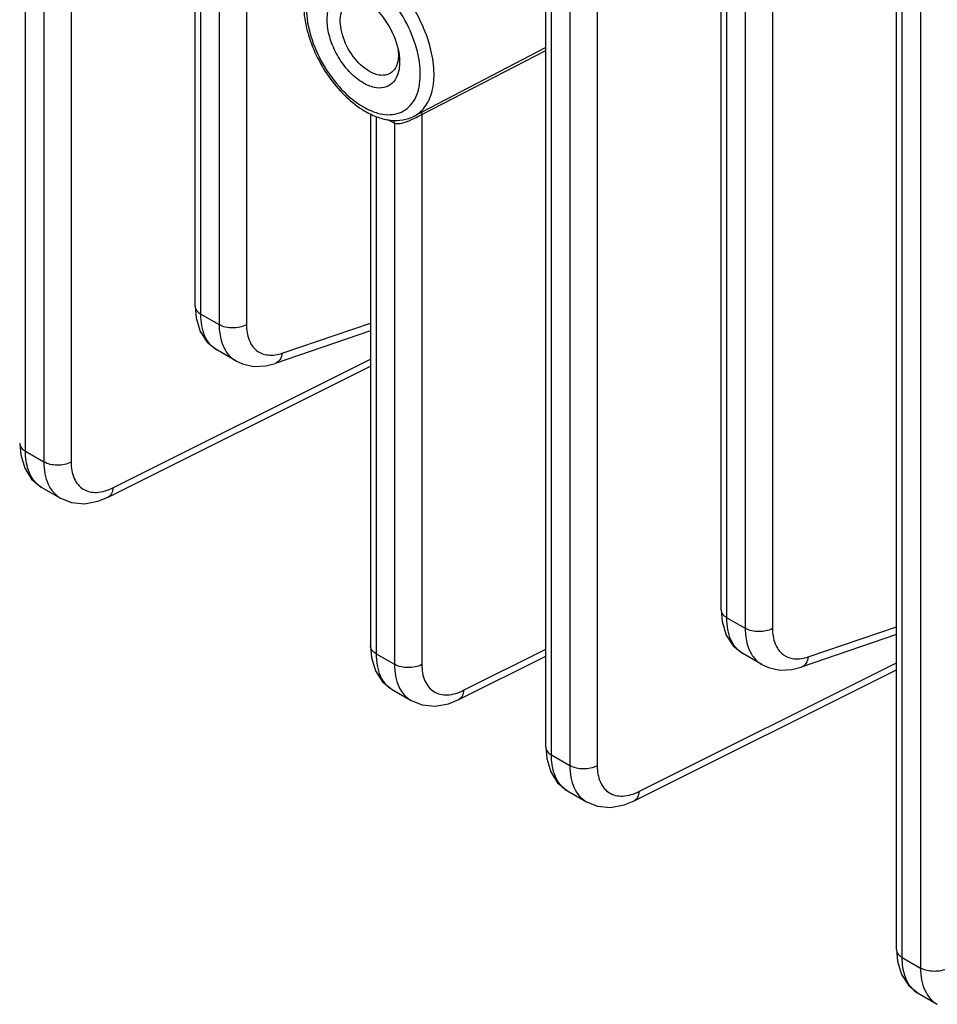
# Model space of a CAD drawing. Header units: inches. Extents: x 0 to 34, y 0 to 22.
# Tile 13 of 179: x 1.5 to 2.8, y 13.8 to 15.2. Entities that reach past the tile are written whole.
import ezdxf

# ---------------------------------------------------------------- set-up
doc = ezdxf.new("R2010")
doc.units = ezdxf.units.IN
doc.header["$LTSCALE"] = 1.87
doc.header["$MEASUREMENT"] = 0
doc.layers.get('0').update_dxf_attribs({"linetype": 'CONTINUOUS'})

msp = doc.modelspace()

# ---------------------------------------------------------------- linework, layer by layer
at = {"color": 7, "linetype": 'CONTINUOUS'}
for p, q in [((1.4763, 14.5847), (1.4763, 16.4766)), ((1.5038, 16.4608), (1.5038, 14.5688)), ((1.5448, 16.4603), (1.5448, 14.5683)), ((2.2569, 14.141), (2.2569, 16.033)), ((2.2655, 14.129), (2.2655, 16.021)), ((2.293, 16.0051), (2.293, 14.1131)), ((2.3341, 16.0046), (2.3341, 14.1127)), ((1.7307, 14.8026), (1.7307, 15.979)), ((1.7394, 14.7906), (1.7394, 15.9669)), ((1.7669, 15.951), (1.7669, 14.7747)), ((1.8079, 15.9506), (1.8079, 14.7743)), ((2.783, 13.8372), (2.783, 15.7292)), ((2.7917, 13.8252), (2.7917, 15.7172)), ((2.8192, 15.7013), (2.8192, 13.8093)), ((2.5199, 14.3469), (2.5199, 15.5233)), ((2.5286, 14.3349), (2.5286, 15.5112)), ((2.5561, 15.4953), (2.5561, 14.319)), ((2.5971, 15.4949), (2.5971, 14.3186)), ((2.2569, 15.1905), (2.0595, 15.0875)), ((2.071, 15.0901), (2.2569, 15.1859)), ((1.9938, 15.0912), (1.9938, 14.2929)), ((2.0024, 15.0872), (2.0024, 14.2809)), ((2.0651, 15.0871), (2.071, 15.0901)), ((2.071, 15.0901), (2.0714, 15.0941)), ((2.071, 15.0901), (2.071, 14.2645)), ((2.03, 15.0771), (2.03, 14.265)), ((1.7394, 14.7906), (1.7669, 14.7747)), ((1.8615, 14.7319), (1.9938, 14.7771)), ((1.9938, 14.7652), (1.8509, 14.7164)), ((1.792, 14.7202), (1.7632, 14.7369)), ((1.6074, 14.5297), (1.9938, 14.7227)), ((1.6005, 14.5158), (1.9938, 14.7123)), ((1.4676, 14.5967), (1.4691, 14.5792)), ((1.4763, 14.5847), (1.5038, 14.5688)), ((1.5001, 14.531), (1.5289, 14.5143)), ((1.5289, 14.5143), (1.5289, 14.5143)), ((2.5286, 14.3349), (2.5561, 14.319)), ((2.6507, 14.2762), (2.783, 14.3214)), ((2.783, 14.3095), (2.6401, 14.2607)), ((1.9938, 14.2929), (1.9952, 14.2754)), ((2.1336, 14.226), (2.2569, 14.2875)), ((2.0024, 14.2809), (2.03, 14.265)), ((2.1266, 14.212), (2.2569, 14.2771)), ((2.5812, 14.2645), (2.5524, 14.2812)), ((2.3966, 14.0741), (2.783, 14.267)), ((2.3897, 14.0601), (2.783, 14.2566)), ((2.0263, 14.2272), (2.0551, 14.2105)), ((2.0551, 14.2105), (2.0551, 14.2105)), ((2.2569, 14.141), (2.2583, 14.1235)), ((2.2655, 14.129), (2.293, 14.1131)), ((2.2893, 14.0753), (2.3181, 14.0586)), ((2.3181, 14.0586), (2.3182, 14.0586)), ((2.783, 13.8372), (2.7845, 13.8197)), ((2.7917, 13.8252), (2.8192, 13.8093)), ((2.8155, 13.7715), (2.8443, 13.7548)), ((2.8443, 13.7548), (2.8443, 13.7548))]:
    msp.add_line(p, q, dxfattribs=at)
for points in [[(1.7307, 14.8026), (1.7322, 14.7847), (1.7385, 14.7644), (1.7488, 14.7486), (1.7632, 14.7369)], [(1.7919, 14.7203), (1.8018, 14.7157), (1.8186, 14.712), (1.8371, 14.7129), (1.8509, 14.7164)], [(1.4691, 14.5792), (1.4751, 14.5592), (1.4855, 14.543), (1.5001, 14.531)], [(1.5289, 14.5143), (1.5454, 14.5077), (1.5647, 14.506), (1.5851, 14.5096), (1.6005, 14.5158)], [(2.5199, 14.3469), (2.5215, 14.329), (2.5277, 14.3087), (2.5381, 14.2929), (2.5524, 14.2812)], [(1.9952, 14.2754), (2.0014, 14.2551), (2.0121, 14.2386), (2.0263, 14.2272)], [(2.5811, 14.2646), (2.591, 14.26), (2.6079, 14.2563), (2.6263, 14.2572), (2.6401, 14.2607)], [(2.0551, 14.2105), (2.0716, 14.204), (2.0909, 14.2022), (2.1112, 14.2058), (2.1266, 14.212)], [(2.2583, 14.1235), (2.2643, 14.1035), (2.2747, 14.0873), (2.2893, 14.0753)], [(2.3182, 14.0586), (2.3346, 14.0521), (2.354, 14.0503), (2.3743, 14.0539), (2.3897, 14.0601)], [(2.7845, 13.8197), (2.7905, 13.7997), (2.8009, 13.7835), (2.8155, 13.7715)]]:
    msp.add_lwpolyline(points, dxfattribs=at)
for centre, radius, start, end in [((1.97, 15.1796), 0.066, 2.5707, 5.8149), ((2.0375, 15.1951), 0.1083, 239.9778, 243.033), ((2.0528, 15.2096), 0.1328, 237.3077, 239.9804), ((1.8128, 14.7563), 0.0416, 231.5771, 239.8513), ((1.5193, 14.5641), 0.0383, 227.182, 239.9165), ((2.602, 14.3006), 0.0416, 231.5771, 239.8513), ((2.3085, 14.1084), 0.0383, 227.182, 239.9165), ((2.8347, 13.8046), 0.0383, 227.182, 239.9165)]:
    msp.add_arc(centre, radius, start, end, dxfattribs=at)
for points, knots in [([(1.924, 15.3221), (1.9167, 15.3174), (1.9038, 15.3039), (1.8941, 15.2767), (1.8927, 15.2455), (1.8989, 15.2121), (1.9117, 15.1784), (1.9303, 15.1466), (1.9534, 15.1189), (1.9716, 15.1039), (1.9811, 15.0978)], [0, 0, 0, 0, 0.099247, 0.205151, 0.322488, 0.452179, 0.590922, 0.732801, 0.871054, 1, 1, 1, 1]), ([(1.9833, 15.2985), (1.978, 15.3016), (1.9675, 15.3066), (1.9513, 15.3105), (1.9361, 15.3101), (1.9225, 15.3052), (1.9115, 15.2959), (1.9036, 15.283), (1.8989, 15.267), (1.8968, 15.2413), (1.9032, 15.2057), (1.9215, 15.1642), (1.9483, 15.1276), (1.9712, 15.1083), (1.9833, 15.1013)], [0, 0, 0, 0, 0.060441, 0.114539, 0.163175, 0.208604, 0.254031, 0.302673, 0.356752, 0.417205, 0.555452, 0.7086, 0.861744, 1, 1, 1, 1]), ([(2.0595, 15.0875), (2.0664, 15.0911), (2.0792, 15.1032), (2.0889, 15.1295), (2.0901, 15.1614), (2.0832, 15.1968), (2.0689, 15.2328), (2.0483, 15.2666), (2.0232, 15.2953), (2.0035, 15.3105), (1.9934, 15.3164)], [0, 0, 0, 0, 0.086704, 0.185387, 0.302122, 0.435714, 0.580441, 0.728289, 0.870652, 1, 1, 1, 1]), ([(1.9884, 15.0986), (1.9936, 15.0959), (2.0039, 15.0917), (2.0195, 15.089), (2.0341, 15.0906), (2.0468, 15.0964), (2.057, 15.1063), (2.0642, 15.1197), (2.0682, 15.1358), (2.0695, 15.1614), (2.0626, 15.1964), (2.0442, 15.2371), (2.0177, 15.2728), (1.9952, 15.2916), (1.9833, 15.2985)], [0, 0, 0, 0, 0.058581, 0.111019, 0.158571, 0.203687, 0.249561, 0.299146, 0.354338, 0.415826, 0.555466, 0.708992, 0.861925, 1, 1, 1, 1]), ([(1.9833, 15.1372), (1.9763, 15.1412), (1.963, 15.152), (1.9469, 15.1727), (1.935, 15.1965), (1.9287, 15.2207), (1.9286, 15.2428), (1.9348, 15.2582), (1.9433, 15.266), (1.9535, 15.2707), (1.9624, 15.2703), (1.968, 15.269)], [0, 0, 0, 0, 0.136864, 0.2883, 0.442349, 0.586284, 0.710261, 0.811765, 0.857272, 0.902221, 1, 1, 1, 1]), ([(1.9923, 15.1547), (1.9827, 15.1602), (1.9659, 15.1769), (1.9527, 15.2028), (1.9483, 15.2247), (1.9487, 15.2392), (1.9528, 15.2513), (1.9585, 15.2569), (1.9616, 15.2587)], [0, 0, 0, 0, 0.270151, 0.561794, 0.695885, 0.813402, 0.912918, 1, 1, 1, 1]), ([(1.995, 15.2545), (2.0058, 15.2455), (2.0236, 15.2232), (2.034, 15.1966), (2.0364, 15.1828)], [0, 0, 0, 0, 0.500027, 1, 1, 1, 1]), ([(2.0355, 15.173), (2.0349, 15.1685), (2.0326, 15.1602), (2.0267, 15.1537), (2.0234, 15.1517)], [0, 0, 0, 0, 0.538235, 1, 1, 1, 1]), ([(2.0364, 15.1828), (2.037, 15.1796), (2.0383, 15.1681), (2.0373, 15.156), (2.0341, 15.1483)], [0, 0, 0, 0, 0.279425, 1, 1, 1, 1]), ([(2.0359, 15.1826), (2.0359, 15.1817), (2.036, 15.1785), (2.0358, 15.1753), (2.0355, 15.173)], [0, 0, 0, 0, 0.259599, 1, 1, 1, 1]), ([(2.0341, 15.1483), (2.0323, 15.1438), (2.0272, 15.1357), (2.0139, 15.1291), (1.9983, 15.1299), (1.9883, 15.1343), (1.9833, 15.1372)], [0, 0, 0, 0, 0.238813, 0.462416, 0.708477, 1, 1, 1, 1]), ([(2.0234, 15.1517), (2.0213, 15.1505), (2.0166, 15.1488), (2.0056, 15.1484), (1.9974, 15.1517), (1.9923, 15.1547)], [0, 0, 0, 0, 0.218469, 0.452148, 1, 1, 1, 1]), ([(1.9864, 15.0946), (1.9924, 15.0911), (2.0046, 15.0853), (2.0238, 15.0806), (2.0425, 15.0809), (2.0542, 15.0847), (2.0595, 15.0875)], [0, 0, 0, 0, 0.272867, 0.526932, 0.767117, 1, 1, 1, 1]), ([(2.0498, 15.0798), (2.0511, 15.0803), (2.0563, 15.0825), (2.0613, 15.0852), (2.0651, 15.0871)], [0, 0, 0, 0, 0.245953, 1, 1, 1, 1]), ([(2.03, 15.0771), (2.029, 15.0775), (2.0252, 15.0792), (2.0214, 15.0812), (2.0186, 15.0827)], [0, 0, 0, 0, 0.245125, 1, 1, 1, 1]), ([(2.03, 15.0771), (2.0314, 15.0766), (2.0382, 15.0757), (2.0449, 15.0778), (2.0498, 15.0798)], [0, 0, 0, 0, 0.222678, 1, 1, 1, 1]), ([(1.7307, 14.8026), (1.7307, 14.8003), (1.7327, 14.7952), (1.7369, 14.792), (1.7394, 14.7906)], [0, 0, 0, 0, 0.449232, 1, 1, 1, 1]), ([(1.7632, 14.7369), (1.7594, 14.7391), (1.7522, 14.7451), (1.7447, 14.7577), (1.7402, 14.7733), (1.7394, 14.7846), (1.7394, 14.7906)], [0, 0, 0, 0, 0.215023, 0.447277, 0.707623, 1, 1, 1, 1]), ([(1.7669, 14.7747), (1.7669, 14.7715), (1.7674, 14.76), (1.7701, 14.7484), (1.7737, 14.7407)], [0, 0, 0, 0, 0.271058, 1, 1, 1, 1]), ([(1.8079, 14.7743), (1.8017, 14.7709), (1.7873, 14.7683), (1.7729, 14.7712), (1.7669, 14.7747)], [0, 0, 0, 0, 0.502229, 1, 1, 1, 1]), ([(1.8079, 14.7743), (1.8079, 14.7666), (1.8098, 14.7523), (1.8198, 14.7373), (1.831, 14.7309), (1.8442, 14.7278), (1.8547, 14.7296), (1.8615, 14.7319)], [0, 0, 0, 0, 0.278901, 0.513362, 0.625368, 0.740975, 1, 1, 1, 1]), ([(1.7737, 14.7407), (1.7745, 14.739), (1.7779, 14.7327), (1.7828, 14.727), (1.7869, 14.7237)], [0, 0, 0, 0, 0.261748, 1, 1, 1, 1]), ([(1.8615, 14.7319), (1.861, 14.7284), (1.859, 14.7219), (1.8537, 14.7174), (1.8509, 14.7164)], [0, 0, 0, 0, 0.545623, 1, 1, 1, 1]), ([(1.4676, 14.5967), (1.4676, 14.5944), (1.4696, 14.5893), (1.4738, 14.5861), (1.4763, 14.5847)], [0, 0, 0, 0, 0.449232, 1, 1, 1, 1]), ([(1.4933, 14.536), (1.4875, 14.5414), (1.4783, 14.5573), (1.4763, 14.575), (1.4763, 14.5847)], [0, 0, 0, 0, 0.451747, 1, 1, 1, 1]), ([(1.5038, 14.5688), (1.5038, 14.5628), (1.5048, 14.5513), (1.5095, 14.5356), (1.5175, 14.5228), (1.5249, 14.5166), (1.5289, 14.5143)], [0, 0, 0, 0, 0.28723, 0.545515, 0.779557, 1, 1, 1, 1]), ([(1.5448, 14.5683), (1.5386, 14.565), (1.5242, 14.5624), (1.5099, 14.5653), (1.5038, 14.5688)], [0, 0, 0, 0, 0.502229, 1, 1, 1, 1]), ([(1.5448, 14.5683), (1.5448, 14.56), (1.5467, 14.5477), (1.5547, 14.5344), (1.5627, 14.5274), (1.5726, 14.5234), (1.5881, 14.5222), (1.5999, 14.526), (1.6074, 14.5297)], [0, 0, 0, 0, 0.271231, 0.388908, 0.499802, 0.610737, 0.72852, 1, 1, 1, 1]), ([(1.6074, 14.5297), (1.6073, 14.5268), (1.6064, 14.5213), (1.6026, 14.5169), (1.6005, 14.5158)], [0, 0, 0, 0, 0.553787, 1, 1, 1, 1]), ([(2.5199, 14.3469), (2.5199, 14.3446), (2.522, 14.3395), (2.5262, 14.3363), (2.5286, 14.3349)], [0, 0, 0, 0, 0.449232, 1, 1, 1, 1]), ([(2.5524, 14.2812), (2.5486, 14.2834), (2.5415, 14.2894), (2.5339, 14.302), (2.5295, 14.3176), (2.5286, 14.3289), (2.5286, 14.3349)], [0, 0, 0, 0, 0.215023, 0.447277, 0.707623, 1, 1, 1, 1]), ([(2.5561, 14.319), (2.5561, 14.3158), (2.5566, 14.3043), (2.5593, 14.2927), (2.5629, 14.285)], [0, 0, 0, 0, 0.271058, 1, 1, 1, 1]), ([(2.5971, 14.3186), (2.5909, 14.3152), (2.5766, 14.3126), (2.5622, 14.3155), (2.5561, 14.319)], [0, 0, 0, 0, 0.502229, 1, 1, 1, 1]), ([(2.5971, 14.3186), (2.5971, 14.3109), (2.599, 14.2966), (2.6091, 14.2816), (2.6202, 14.2752), (2.6334, 14.2721), (2.644, 14.2739), (2.6507, 14.2762)], [0, 0, 0, 0, 0.278901, 0.513362, 0.625368, 0.740975, 1, 1, 1, 1]), ([(2.0024, 14.2809), (2, 14.2823), (1.9958, 14.2855), (1.9938, 14.2906), (1.9938, 14.2929)], [0, 0, 0, 0, 0.550768, 1, 1, 1, 1]), ([(2.0024, 14.2809), (2.0024, 14.2749), (2.0033, 14.2635), (2.0078, 14.248), (2.0153, 14.2354), (2.0225, 14.2294), (2.0263, 14.2272)], [0, 0, 0, 0, 0.292405, 0.552722, 0.784984, 1, 1, 1, 1]), ([(2.5629, 14.285), (2.5637, 14.2833), (2.5672, 14.277), (2.572, 14.2713), (2.5762, 14.268)], [0, 0, 0, 0, 0.261748, 1, 1, 1, 1]), ([(2.6507, 14.2762), (2.6502, 14.2727), (2.6482, 14.2662), (2.6429, 14.2617), (2.6401, 14.2607)], [0, 0, 0, 0, 0.545623, 1, 1, 1, 1]), ([(2.03, 14.265), (2.03, 14.259), (2.0309, 14.2475), (2.0357, 14.2318), (2.0436, 14.219), (2.0511, 14.2128), (2.0551, 14.2105)], [0, 0, 0, 0, 0.28723, 0.545515, 0.779557, 1, 1, 1, 1]), ([(2.071, 14.2645), (2.0648, 14.2612), (2.0504, 14.2586), (2.036, 14.2615), (2.03, 14.265)], [0, 0, 0, 0, 0.502229, 1, 1, 1, 1]), ([(2.071, 14.2645), (2.071, 14.2562), (2.0728, 14.2439), (2.0809, 14.2306), (2.0889, 14.2236), (2.0987, 14.2196), (2.1142, 14.2184), (2.1261, 14.2222), (2.1336, 14.226)], [0, 0, 0, 0, 0.271231, 0.388908, 0.499802, 0.610737, 0.72852, 1, 1, 1, 1]), ([(2.1336, 14.226), (2.1335, 14.223), (2.1326, 14.2175), (2.1288, 14.2131), (2.1266, 14.212)], [0, 0, 0, 0, 0.553787, 1, 1, 1, 1]), ([(2.2569, 14.141), (2.2569, 14.1387), (2.2589, 14.1336), (2.2631, 14.1304), (2.2655, 14.129)], [0, 0, 0, 0, 0.449232, 1, 1, 1, 1]), ([(2.2825, 14.0803), (2.2767, 14.0857), (2.2675, 14.1016), (2.2655, 14.1193), (2.2655, 14.129)], [0, 0, 0, 0, 0.451747, 1, 1, 1, 1]), ([(2.293, 14.1131), (2.293, 14.1071), (2.294, 14.0956), (2.2987, 14.0799), (2.3067, 14.0671), (2.3142, 14.0609), (2.3181, 14.0586)], [0, 0, 0, 0, 0.28723, 0.545515, 0.779557, 1, 1, 1, 1]), ([(2.3341, 14.1127), (2.3279, 14.1093), (2.3135, 14.1067), (2.2991, 14.1096), (2.293, 14.1131)], [0, 0, 0, 0, 0.502229, 1, 1, 1, 1]), ([(2.3341, 14.1127), (2.3341, 14.1043), (2.3359, 14.092), (2.344, 14.0787), (2.352, 14.0717), (2.3618, 14.0677), (2.3773, 14.0665), (2.3892, 14.0703), (2.3966, 14.0741)], [0, 0, 0, 0, 0.271231, 0.388908, 0.499802, 0.610737, 0.72852, 1, 1, 1, 1]), ([(2.3966, 14.0741), (2.3965, 14.0711), (2.3957, 14.0656), (2.3918, 14.0612), (2.3897, 14.0601)], [0, 0, 0, 0, 0.553787, 1, 1, 1, 1]), ([(2.783, 13.8372), (2.783, 13.8349), (2.785, 13.8298), (2.7892, 13.8266), (2.7917, 13.8252)], [0, 0, 0, 0, 0.449232, 1, 1, 1, 1]), ([(2.8087, 13.7765), (2.8028, 13.7819), (2.7937, 13.7978), (2.7917, 13.8156), (2.7917, 13.8252)], [0, 0, 0, 0, 0.451747, 1, 1, 1, 1]), ([(2.8192, 13.8093), (2.8192, 13.8033), (2.8201, 13.7918), (2.8249, 13.7761), (2.8329, 13.7633), (2.8403, 13.7571), (2.8443, 13.7548)], [0, 0, 0, 0, 0.28723, 0.545515, 0.779557, 1, 1, 1, 1]), ([(2.8602, 13.8089), (2.854, 13.8055), (2.8396, 13.8029), (2.8253, 13.8058), (2.8192, 13.8093)], [0, 0, 0, 0, 0.502229, 1, 1, 1, 1])]:
    msp.add_open_spline(points, degree=3, knots=knots, dxfattribs=at)
msp.add_open_spline([(2.03, 15.0771), (2.0298, 15.0786), (2.0295, 15.0802), (2.0291, 15.0817)], degree=3, dxfattribs=at)

doc.saveas('drawing.dxf')
